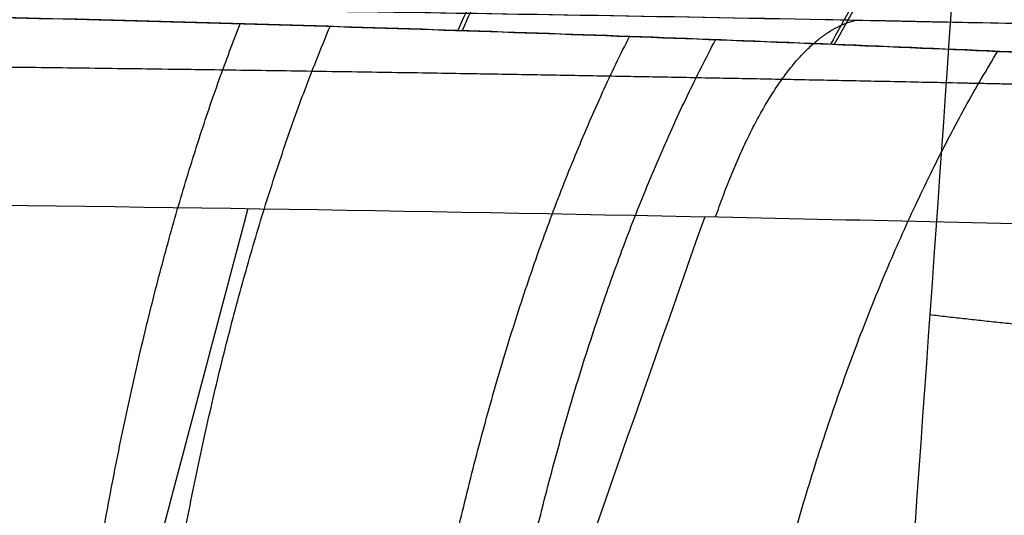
# Model space of a CAD drawing. Header units: millimetres. Extents: x -605 to 605, y -150 to 0.
# Tile 23 of 40: x 7.39 to 13.6, y -106.66 to -103.54. Entities that reach past the tile are written whole.
import ezdxf

# ---------------------------------------------------------------- set-up
doc = ezdxf.new("R2010")
doc.units = ezdxf.units.MM
doc.header["$MEASUREMENT"] = 0
doc.layers.add('Default', color=7, linetype='Continuous', true_color=0x000000)

msp = doc.modelspace()

# ---------------------------------------------------------------- linework, layer by layer
at = {"layer": 'Default'}
for points, weights, degree in [([(19.73842410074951, -24.56422128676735, -255.400224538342), (18.04887884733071, -64.47839679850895, -258.8922624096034), (15.81138239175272, -98.45899700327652, -261.8651797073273), (13.12510068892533, -124.9999999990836, -264.187216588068)], [1, 0.9852266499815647, 0.9852266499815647, 1], 3), ([(7.502004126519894, -111.057912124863, -21.74212349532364), (7.607381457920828, -106.5455509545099, -21.70575888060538), (8.781217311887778, -103.5606626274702, -24.881665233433)], [1.000000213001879, 0.911453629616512, 1.000002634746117], 2), ([(7.987770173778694, -111.0767128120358, 21.5683918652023), (8.098146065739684, -106.5625094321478, 21.52751637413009), (9.347620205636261, -103.577531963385, 24.67721630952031)], [0.9999999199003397, 0.9113839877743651, 1.000000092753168], 2), ([(11.77796495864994, -104.7786709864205, 38.31070173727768), (12.16872168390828, -103.6520813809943, 39.52566331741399), (12.66351610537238, -103.5380772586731, 41.15053504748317)], [0.9999999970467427, 0.9466365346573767, 1.000000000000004], 2), ([(9.608089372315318, -111.1478823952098, -20.89700023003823), (9.732850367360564, -106.6263606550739, -20.83964537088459), (11.23446238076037, -103.6409833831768, -23.8885300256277)], [0.9999996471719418, 0.9111146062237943, 0.999999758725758], 2), ([(10.07490138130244, -111.1708095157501, 20.67598515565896), (10.20300566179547, -106.6468792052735, 20.61356303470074), (11.77714111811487, -103.6613547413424, 23.6293537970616)], [1.000000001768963, 0.9110270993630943, 1.000000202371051], 2), ([(11.60666058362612, -111.2536556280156, -19.85662181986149), (11.74300380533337, -106.7210125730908, -19.77693375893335), (13.55469710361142, -103.7349564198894, -22.67020677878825)], [0.9999996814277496, 0.9107110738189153, 0.9999997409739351], 2), ([(13.48929433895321, -111.3714294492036, -18.62898113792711), (13.62895877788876, -106.826070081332, -18.52784508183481), (15.73159406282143, -103.8391399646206, -21.23841693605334)], [1.000000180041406, 0.9102575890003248, 0.9999998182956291], 2), ([(14.90087804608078, -105.5707736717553, -262.4873795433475), (13.98459709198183, -105.49552590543, -262.4807961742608), (13.12825052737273, -105.3966956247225, -262.8004514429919)], [1.000000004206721, 0.9835096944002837, 0.9999964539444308], 2)]:
    msp.add_rational_spline(points, weights, degree=degree, dxfattribs=at)
for points, weights, knots in [([(12.34569233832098, -124.9999742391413, -264.2478640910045), (12.90624436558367, -119.0523492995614, -263.7340838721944), (13.45982117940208, -112.5534974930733, -263.172839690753), (14.55627880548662, -98.20474587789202, -261.9341925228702), (15.09852717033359, -90.31520404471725, -261.2533818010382), (16.13905757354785, -73.32038094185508, -259.7876595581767), (16.63745102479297, -64.20826588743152, -259.0021598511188), (17.56023637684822, -45.08976141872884, -257.3552284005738), (17.98636788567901, -35.10812117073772, -256.4959004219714), (18.37558429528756, -24.63765394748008, -255.5952670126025)], [0.9939580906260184, 0.9933039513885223, 0.9925739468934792, 0.9909097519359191, 0.9899702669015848, 0.9878650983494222, 0.9866994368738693, 0.9841370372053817, 0.9827476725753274, 0.9812099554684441], [0.7348500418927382, 0.7348500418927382, 0.7348500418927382, 0.7348500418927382, 25.60914287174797, 25.60914287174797, 51.21828574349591, 51.21828574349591, 76.82742861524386, 76.82742861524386, 101.7131540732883, 101.7131540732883, 101.7131540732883, 101.7131540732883]), ([(29.3372625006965, -104.4874100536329, -29.5133335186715), (30.80887796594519, -104.5573773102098, -28.07570783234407), (32.15906587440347, -104.6268677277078, -26.54453092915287), (34.62145067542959, -104.7603849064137, -23.30222474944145), (35.73460558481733, -104.8244789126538, -21.58987010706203), (37.21963188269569, -104.9132108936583, -18.88017116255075), (37.67953299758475, -104.9413017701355, -17.96056531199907), (38.52502567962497, -104.9937598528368, -16.10114961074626), (38.9115270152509, -105.0181806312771, -15.15974105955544), (39.96440837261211, -105.0855428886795, -12.29926428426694), (40.52406599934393, -105.1225346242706, -10.34611269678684), (41.04279537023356, -105.1571778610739, -7.844185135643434), (41.13746727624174, -105.1635261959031, -7.34072851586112), (41.30830997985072, -105.1750155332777, -6.327742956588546), (41.38441363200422, -105.1801524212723, -5.818268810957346), (41.58307435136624, -105.1935921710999, -4.293486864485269), (41.67688268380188, -105.1999746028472, -3.277458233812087), (41.84484824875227, -105.2114130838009, -0.2316344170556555), (41.80625656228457, -105.2087644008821, 1.796880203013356), (41.52218713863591, -105.1894705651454, 4.836679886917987), (41.38965805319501, -105.1804856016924, 5.849506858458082), (41.13249383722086, -105.163192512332, 7.368047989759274), (41.03689972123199, -105.1567826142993, 7.874593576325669), (40.82783105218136, -105.142823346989, 8.878883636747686), (40.71417293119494, -105.1352629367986, 9.377730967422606), (40.1009948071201, -105.0946761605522, 11.85566602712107), (39.46735343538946, -105.0532766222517, 13.78708434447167), (38.30614894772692, -104.9800852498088, 16.60640612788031), (37.88336465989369, -104.9538147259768, 17.53406352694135), (37.19552687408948, -104.9119115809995, 18.90574350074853), (36.95726252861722, -104.8975283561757, 19.3596776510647), (36.46235686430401, -104.8679688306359, 20.26114391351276), (36.20537434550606, -104.8527724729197, 20.709198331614), (34.88492355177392, -104.7755914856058, 22.91479643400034), (33.70853338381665, -104.709586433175, 24.58271597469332), (31.12328861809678, -104.5735705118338, 27.73143442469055), (29.71454538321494, -104.5035442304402, 29.21228967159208), (27.80327648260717, -104.4162888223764, 30.94256037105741), (27.41274455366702, -104.3988224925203, 31.28310662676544), (26.62214826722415, -104.364245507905, 31.94701479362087), (26.22171062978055, -104.3471152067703, 32.27078476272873), (25.00543111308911, -104.2963094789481, 33.2176772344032), (24.1744104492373, -104.2632133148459, 33.81655276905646), (21.62182504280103, -104.1669699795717, 35.51808988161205), (19.84140309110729, -104.1069212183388, 36.52540351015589), (17.05034149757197, -104.0259437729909, 37.84372474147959), (16.09756429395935, -104.0004175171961, 38.25172812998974), (14.16178317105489, -103.9531963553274, 38.99676420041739), (13.18371485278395, -103.9316146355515, 39.33208088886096), (10.2191351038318, -103.873359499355, 40.22841485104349), (8.202857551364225, -103.8431980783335, 40.6801009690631), (4.08908599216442, -103.8024996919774, 41.2861755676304), (2.031835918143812, -103.7923777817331, 41.43449201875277), (-2.076581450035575, -103.7925255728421, 41.43231412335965), (-4.127923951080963, -103.8027772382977, 41.28206529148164), (-6.690454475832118, -103.8282633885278, 40.90250037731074), (-7.203707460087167, -103.8339993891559, 40.81685072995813), (-8.223349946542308, -103.846666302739, 40.62704484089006), (-8.730274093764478, -103.8535995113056, 40.52285908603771), (-10.24101952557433, -103.8760632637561, 40.18371598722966), (-11.23500509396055, -103.8932864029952, 39.92185746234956), (-14.17873989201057, -103.9512292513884, 39.03017676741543), (-16.09088212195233, -103.9981987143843, 38.29509922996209), (-18.880657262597, -104.0789990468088, 36.98012587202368), (-19.79946430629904, -104.1077256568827, 36.5051285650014), (-21.60342106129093, -104.1680300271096, 35.48576037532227), (-22.48058829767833, -104.1993378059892, 34.94596905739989), (-25.04054674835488, -104.2958895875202, 33.23859230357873), (-26.65105373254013, -104.3637379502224, 31.98388719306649), (-28.92420990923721, -104.4674407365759, 29.92860335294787), (-29.65810004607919, -104.5023359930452, 29.21441302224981), (-31.07733022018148, -104.5722137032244, 27.72673402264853), (-31.76439330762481, -104.6072996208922, 26.95063218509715), (-33.72011927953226, -104.7101987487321, 24.56851457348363), (-34.89253714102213, -104.7760460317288, 22.90130272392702), (-36.98269042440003, -104.8982060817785, 19.41139061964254), (-37.90018094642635, -104.9545039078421, 17.58936244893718), (-39.07779059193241, -105.0287224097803, 14.73413059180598), (-39.43338093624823, -105.0515085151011, 13.77085326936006), (-40.06868724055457, -105.0926730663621, 11.83151776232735), (-40.34913641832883, -105.1110918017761, 10.85384427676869), (-41.08027056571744, -105.1594972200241, 7.897164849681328), (-41.42146526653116, -105.182632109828, 5.894700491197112), (-41.66147985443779, -105.1989306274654, 3.350856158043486), (-41.70011167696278, -105.2015587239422, 2.840069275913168), (-41.75830359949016, -105.2055215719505, 1.814337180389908), (-41.7777872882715, -105.2068511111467, 1.299880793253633), (-41.80722402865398, -105.2088610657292, -0.2368620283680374), (-41.78853257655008, -105.2075801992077, -1.25666974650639), (-41.61987973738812, -105.1960941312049, -4.302132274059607), (-41.35785189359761, -105.1782271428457, -6.315373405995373), (-40.7407652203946, -105.1370012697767, -9.305512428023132), (-40.4970331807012, -105.1208350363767, -10.29880889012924), (-40.07403141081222, -105.0930874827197, -11.78091468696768), (-39.92324710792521, -105.0832554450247, -12.27365430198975), (-39.60474817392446, -105.0626146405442, -13.24912523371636), (-39.4368409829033, -105.0517938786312, -13.73260067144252), (-38.55455862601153, -104.9953428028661, -16.12877745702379), (-37.71212212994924, -104.9426547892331, -17.97930494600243), (-36.24634709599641, -104.8550474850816, -20.65720522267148), (-35.72393510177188, -104.8244175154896, -21.533408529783), (-34.88857295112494, -104.7766634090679, -22.82287822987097), (-34.60155142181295, -104.7604481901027, -23.24845546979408), (-34.00996379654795, -104.7274738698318, -24.09120001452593), (-33.70508971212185, -104.710699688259, -24.50869469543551), (-32.14954897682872, -104.6263433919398, -26.5575745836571), (-30.79630345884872, -104.5567787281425, -28.08800204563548), (-29.3372666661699, -104.4874103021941, -29.51332889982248)], [0.9718855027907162, 0.9717087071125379, 0.9715319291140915, 0.9711907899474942, 0.9710260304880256, 0.9707969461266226, 0.9707242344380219, 0.9705881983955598, 0.9705247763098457, 0.970349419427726, 0.9702527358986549, 0.9701620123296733, 0.9701453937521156, 0.9701153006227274, 0.9701018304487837, 0.970066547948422, 0.9700498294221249, 0.9700198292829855, 0.970026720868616, 0.9700773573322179, 0.9701009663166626, 0.9701462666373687, 0.970163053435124, 0.970199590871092, 0.9702193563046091, 0.9703254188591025, 0.9704336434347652, 0.9706237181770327, 0.9706918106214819, 0.9708002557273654, 0.9708374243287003, 0.97091374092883, 0.9709529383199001, 0.9711517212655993, 0.971320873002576, 0.9716675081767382, 0.9718450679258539, 0.972065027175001, 0.9721089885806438, 0.9721959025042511, 0.9722389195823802, 0.97236632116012, 0.9724490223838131, 0.9726893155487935, 0.9728381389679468, 0.9730383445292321, 0.973101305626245, 0.9732175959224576, 0.9732705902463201, 0.9734136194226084, 0.97348732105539, 0.9735867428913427, 0.9736114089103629, 0.973611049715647, 0.973586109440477, 0.9735237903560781, 0.9735098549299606, 0.9734788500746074, 0.9734617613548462, 0.973406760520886, 0.9733646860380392, 0.9732224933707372, 0.9731069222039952, 0.9729072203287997, 0.9728360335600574, 0.9726863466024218, 0.9726084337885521, 0.9723675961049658, 0.9721974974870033, 0.9719360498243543, 0.9718478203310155, 0.971670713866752, 0.971581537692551, 0.9713192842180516, 0.9711505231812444, 0.970835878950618, 0.9706902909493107, 0.9704972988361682, 0.9704380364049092, 0.9703307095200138, 0.9702826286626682, 0.9701560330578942, 0.9700952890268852, 0.9700525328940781, 0.9700456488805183, 0.9700352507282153, 0.9700317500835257, 0.9700264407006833, 0.9700298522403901, 0.9700599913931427, 0.9701069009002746, 0.970214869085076, 0.9702570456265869, 0.9703296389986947, 0.970355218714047, 0.9704090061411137, 0.9704372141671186, 0.9705842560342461, 0.9707209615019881, 0.9709470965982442, 0.9710259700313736, 0.9711486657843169, 0.9711902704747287, 0.9712747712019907, 0.9713176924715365, 0.9715333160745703, 0.9717102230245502, 0.9718855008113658], [5.950566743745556e-12, 5.950566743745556e-12, 5.950566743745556e-12, 5.950566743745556e-12, 6.391681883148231, 6.391681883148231, 12.78336376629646, 12.78336376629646, 15.97920470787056, 15.97920470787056, 19.17504564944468, 19.17504564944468, 25.56672753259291, 25.56672753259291, 27.16464800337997, 27.16464800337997, 28.76256847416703, 28.76256847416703, 31.95840941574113, 31.95840941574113, 38.35009129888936, 38.35009129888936, 41.54593224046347, 41.54593224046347, 43.14385271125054, 43.14385271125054, 44.74177318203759, 44.74177318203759, 51.13345506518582, 51.13345506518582, 54.32929600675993, 54.32929600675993, 55.927216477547, 55.927216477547, 57.52513694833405, 57.52513694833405, 63.91681883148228, 63.91681883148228, 70.30850071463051, 70.30850071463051, 71.90642118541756, 71.90642118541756, 73.50434165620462, 73.50434165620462, 76.70018259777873, 76.70018259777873, 83.09186448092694, 83.09186448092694, 86.28770542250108, 86.28770542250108, 89.48354636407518, 89.48354636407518, 95.8752282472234, 95.8752282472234, 102.2669101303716, 102.2669101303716, 108.6585920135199, 108.6585920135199, 110.256512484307, 110.256512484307, 111.854432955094, 111.854432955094, 115.0502738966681, 115.0502738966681, 121.4419557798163, 121.4419557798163, 124.6377967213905, 124.6377967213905, 127.8336376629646, 127.8336376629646, 134.2253195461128, 134.2253195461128, 137.4211604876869, 137.4211604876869, 140.617001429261, 140.617001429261, 147.0086833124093, 147.0086833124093, 153.4003651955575, 153.4003651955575, 156.5962061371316, 156.5962061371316, 159.7920470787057, 159.7920470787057, 166.1837289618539, 166.1837289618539, 167.781649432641, 167.781649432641, 169.3795699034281, 169.3795699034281, 172.5754108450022, 172.5754108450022, 178.9670927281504, 178.9670927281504, 182.1629336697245, 182.1629336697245, 183.7608541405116, 183.7608541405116, 185.3587746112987, 185.3587746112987, 191.7504564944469, 191.7504564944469, 194.946297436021, 194.946297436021, 196.544217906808, 196.544217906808, 198.1421383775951, 198.1421383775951, 204.5338202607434, 204.5338202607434, 204.5338202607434, 204.5338202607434])]:
    msp.add_rational_spline(points, weights, degree=3, knots=knots, dxfattribs=at)
for points, knots in [([(17.11424930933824, -24.73832022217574, -256.1546111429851), (16.93775586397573, -30.05298134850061, -256.5894831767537), (16.75228116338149, -35.2365458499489, -257.0141239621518), (16.36456107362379, -45.32967336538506, -257.8421532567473), (16.16225969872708, -50.23924043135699, -258.2455686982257), (15.74250246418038, -59.77256236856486, -259.0300225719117), (15.52508309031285, -64.3962782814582, -259.4110437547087), (15.07758958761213, -73.35240761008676, -260.1497692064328), (14.84768663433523, -77.68483694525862, -260.5073973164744), (14.37707632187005, -86.05293413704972, -261.1987639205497), (14.1362624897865, -90.08869251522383, -261.5325584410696), (13.6454797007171, -97.86425828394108, -262.176246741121), (13.39562158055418, -101.6040774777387, -262.4860937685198), (12.88916613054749, -108.788461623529, -263.0815835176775), (12.63234353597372, -112.2331675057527, -263.3673274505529), (12.11254144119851, -118.8326820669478, -263.9153361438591), (11.84972529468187, -121.9875016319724, -264.1775367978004), (11.58528457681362, -125.0000000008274, -264.4279513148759)], [-0.075607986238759, -0.075607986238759, -0.075607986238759, -0.075607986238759, -0.0630120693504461, -0.0630120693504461, -0.05041615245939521, -0.05041615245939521, -0.03782023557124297, -0.03782023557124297, -0.02522431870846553, -0.02522431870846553, -0.01262840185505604, -0.01262840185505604, -3.248498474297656e-05, -3.248498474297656e-05, 0.01256343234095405, 0.01256343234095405, 0.02515935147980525, 0.02515935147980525, 0.02515935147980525, 0.02515935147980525]), ([(-30.49386013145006, -104.1408972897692, -30.67701370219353), (-32.01947186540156, -104.2140681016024, -29.19422379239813), (-33.42805825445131, -104.2871839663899, -27.60753397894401), (-36.01304727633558, -104.4287161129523, -24.22109729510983), (-37.17960152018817, -104.4966179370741, -22.43167110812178), (-39.23827452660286, -104.6209153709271, -18.6905921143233), (-40.1238090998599, -104.6768826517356, -16.75168321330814), (-41.60478412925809, -104.7724867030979, -12.73733514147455), (-42.19435411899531, -104.8117407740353, -10.67445239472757), (-43.05820542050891, -104.8698472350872, -6.473772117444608), (-43.33039125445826, -104.8885096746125, -4.350140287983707), (-43.49739730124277, -104.8999413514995, -1.133543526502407), (-43.51240199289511, -104.9009738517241, -0.06288344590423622), (-43.46144010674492, -104.8974724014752, 2.084110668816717), (-43.39552487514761, -104.8929520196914, 3.152755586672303), (-43.07611786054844, -104.8711425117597, 6.357075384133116), (-42.70366084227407, -104.8457635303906, 8.464990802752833), (-42.03950626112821, -104.8015614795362, 11.06335493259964), (-41.89720307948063, -104.7921301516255, 11.57940359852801), (-41.59293558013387, -104.7720829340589, 12.60666820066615), (-41.43124793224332, -104.7614848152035, 13.1169710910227), (-41.08869028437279, -104.7391681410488, 14.13166206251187), (-40.90810637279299, -104.7274705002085, 14.63514634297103), (-40.52777934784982, -104.703012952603, 15.63581952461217), (-40.32838009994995, -104.6902745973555, 16.13212644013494), (-39.70283718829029, -104.6506148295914, 17.60882367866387), (-39.25087717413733, -104.6223518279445, 18.57366992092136), (-38.51756553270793, -104.5774359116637, 19.99743824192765), (-38.26481061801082, -104.5620989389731, 20.46638700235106), (-37.74125831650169, -104.5306704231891, 21.39583847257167), (-37.47090205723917, -104.5146052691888, 21.85552602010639), (-36.63443722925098, -104.4654672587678, 23.2193020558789), (-36.04528908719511, -104.4315956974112, 24.10437666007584), (-34.7988518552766, -104.3619396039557, 25.83346359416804), (-34.14596614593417, -104.3263941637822, 26.67159977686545), (-33.11699349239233, -104.2721457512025, 27.89631694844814), (-32.7659796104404, -104.2539276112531, 28.29862087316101), (-32.22816494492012, -104.2264799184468, 28.89257688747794), (-32.0471703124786, -104.2173190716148, 29.08879647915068), (-31.68199837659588, -104.198998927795, 29.47738777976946), (-31.49789875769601, -104.1898441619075, 29.66967540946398), (-30.94109706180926, -104.1624070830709, 30.24058869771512), (-30.56351962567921, -104.144130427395, 30.61375125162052), (-29.79426577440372, -104.1076215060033, 31.34643473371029), (-29.40324276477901, -104.0894202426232, 31.70533694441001), (-28.21074233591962, -104.0350566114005, 32.76033151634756), (-27.39304229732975, -103.9992768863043, 33.43207147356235), (-26.12776838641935, -103.9465502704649, 34.3958541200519), (-25.70107854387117, -103.9291939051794, 34.70867840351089), (-24.83543760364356, -103.894885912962, 35.31932243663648), (-24.39720476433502, -103.8779626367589, 35.61662954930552), (-23.06532428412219, -103.8279436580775, 36.48524549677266), (-22.15916241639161, -103.7957790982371, 37.03017778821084), (-20.76812927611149, -103.7495216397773, 37.79919988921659), (-20.30070262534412, -103.7344849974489, 38.04662543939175), (-19.35649280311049, -103.7051742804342, 38.52467268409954), (-18.88048667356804, -103.6909247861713, 38.75489538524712), (-16.48088580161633, -103.6218292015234, 39.86229632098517), (-14.50705866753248, -103.5736848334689, 40.60519796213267), (-11.46752057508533, -103.5144032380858, 41.50507602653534), (-10.44746752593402, -103.4969222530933, 41.76730316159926), (-8.385283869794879, -103.4665863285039, 42.21933184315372), (-7.355832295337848, -103.4539084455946, 42.40651716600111), (-4.22331501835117, -103.4230269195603, 42.86066259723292), (-2.124284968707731, -103.412554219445, 43.01225214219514), (2.098120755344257, -103.4124441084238, 43.01360726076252), (4.200361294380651, -103.4228369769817, 42.86293776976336), (8.382720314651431, -103.4638966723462, 42.25867640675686), (10.44201681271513, -103.4943573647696, 41.80808560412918), (12.97563845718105, -103.5437140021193, 41.05867381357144), (13.47955379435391, -103.5541326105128, 40.89968813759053), (14.48209134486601, -103.5760358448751, 40.56332727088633), (14.97989471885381, -103.5875021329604, 40.38623334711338), (16.46596574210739, -103.6234522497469, 39.82705598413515), (17.44043202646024, -103.6493338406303, 39.41949543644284), (18.88254378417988, -103.6908561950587, 38.75388637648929), (19.35871776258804, -103.7051085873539, 38.52357405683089), (20.30271315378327, -103.7344052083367, 38.04567012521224), (20.76975864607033, -103.7494254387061, 37.79847521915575), (22.15991201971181, -103.7956471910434, 37.02994761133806), (23.06551190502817, -103.827799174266, 36.48518876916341), (24.39698469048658, -103.8778066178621, 35.61673055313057), (24.83533048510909, -103.8947340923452, 35.31933536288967), (25.70162859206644, -103.9290709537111, 34.70815437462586), (26.12885081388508, -103.9464521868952, 34.39486861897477), (26.97266367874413, -103.9816186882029, 33.75202537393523), (27.38855790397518, -103.9993733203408, 33.42301704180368), (28.20872101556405, -104.0351807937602, 32.74932581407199), (28.61229199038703, -104.0532039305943, 32.40520039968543), (29.40763088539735, -104.0894673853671, 31.70138981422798), (29.7987404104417, -104.1076758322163, 31.34230823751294), (30.56777932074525, -104.1441758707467, 30.6097179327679), (30.94506470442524, -104.1624369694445, 30.23683380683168), (32.05839254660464, -104.2173037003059, 29.09507435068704), (32.77048203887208, -104.2537299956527, 28.30853001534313), (33.79763659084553, -104.3078847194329, 27.08631433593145), (34.13251006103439, -104.3258191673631, 26.67261437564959), (34.78692617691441, -104.3613726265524, 25.83276871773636), (35.10592045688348, -104.3789615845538, 25.40735289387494), (36.04094431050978, -104.4312106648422, 24.11080034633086), (36.63041245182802, -104.4650991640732, 23.22559524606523), (37.46736069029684, -104.5142643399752, 21.86156105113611), (37.73787344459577, -104.5303396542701, 21.40175421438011), (38.26196124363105, -104.5618078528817, 20.47148646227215), (38.51507692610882, -104.5771732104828, 20.00183734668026), (39.00426519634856, -104.6071434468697, 19.05211056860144), (39.23992812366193, -104.6217207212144, 18.57287041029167), (39.69352177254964, -104.6500132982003, 17.60502106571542), (39.91104476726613, -104.6637038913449, 17.11725735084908), (40.32822167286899, -104.6901513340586, 16.13261464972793), (40.52752321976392, -104.7028838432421, 15.63660644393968), (40.90747110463, -104.7273159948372, 14.63714458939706), (41.08779879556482, -104.7389953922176, 14.13457919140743), (41.60130499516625, -104.7724518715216, 12.61398339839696), (41.90449481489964, -104.7924844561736, 11.59029303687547), (42.43565219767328, -104.8278346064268, 9.514210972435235), (42.66151472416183, -104.843021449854, 8.46911107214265), (43.0351130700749, -104.8682767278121, 6.356835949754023), (43.18155793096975, -104.8782526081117, 5.297197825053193), (43.50145321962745, -104.9000993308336, 2.094265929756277), (43.55305708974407, -104.9036625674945, -0.04538811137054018), (43.38742643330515, -104.8923253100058, -3.260248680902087), (43.29205166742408, -104.8857982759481, -4.325910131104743), (43.02030500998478, -104.8673030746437, -6.454230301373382), (42.84487396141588, -104.8554028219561, -7.509290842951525), (42.19810643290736, -104.8119043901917, -10.65975863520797), (41.61197181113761, -104.772849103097, -12.71508348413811), (40.13132748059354, -104.6772507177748, -16.73428513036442), (39.24146697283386, -104.6209937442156, -18.68433755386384), (37.18085199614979, -104.4965613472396, -22.42983538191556), (36.01846711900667, -104.4288867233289, -24.21340600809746), (33.43116214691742, -104.2871988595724, -27.60404843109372), (32.02122580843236, -104.2140028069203, -29.19250100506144), (30.49385967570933, -104.1407449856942, -30.67700617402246)], [0, 0, 0, 0, 0.006413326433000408, 0.006413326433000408, 0.01284199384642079, 0.01284199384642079, 0.01928297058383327, 0.01928297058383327, 0.02573538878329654, 0.02573538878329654, 0.03220340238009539, 0.03220340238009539, 0.03543827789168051, 0.03543827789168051, 0.0386729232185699, 0.0386729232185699, 0.0451391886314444, 0.0451391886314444, 0.04675319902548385, 0.04675319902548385, 0.04836725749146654, 0.04836725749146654, 0.04998013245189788, 0.04998013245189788, 0.0515929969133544, 0.0515929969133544, 0.0548128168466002, 0.0548128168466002, 0.05641943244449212, 0.05641943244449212, 0.05802781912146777, 0.05802781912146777, 0.06124126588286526, 0.06124126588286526, 0.06445237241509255, 0.06445237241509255, 0.06606281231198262, 0.06606281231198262, 0.06686760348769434, 0.06686760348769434, 0.06767016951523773, 0.06767016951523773, 0.06927142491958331, 0.06927142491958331, 0.07087236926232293, 0.07087236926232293, 0.07407069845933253, 0.07407069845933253, 0.07566646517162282, 0.07566646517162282, 0.07726365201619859, 0.07726365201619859, 0.08045898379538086, 0.08045898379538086, 0.0820539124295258, 0.0820539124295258, 0.08364842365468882, 0.08364842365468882, 0.0900180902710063, 0.0900180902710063, 0.09319966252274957, 0.09319966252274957, 0.09637869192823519, 0.09637869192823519, 0.1027356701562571, 0.1027356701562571, 0.1090989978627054, 0.1090989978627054, 0.1154667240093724, 0.1154667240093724, 0.1170598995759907, 0.1170598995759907, 0.1186530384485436, 0.1186530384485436, 0.1218444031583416, 0.1218444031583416, 0.1234394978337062, 0.1234394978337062, 0.125033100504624, 0.125033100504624, 0.1282267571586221, 0.1282267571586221, 0.1298243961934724, 0.1298243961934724, 0.1314223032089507, 0.1314223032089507, 0.1330218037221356, 0.1330218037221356, 0.1346215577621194, 0.1346215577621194, 0.1362230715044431, 0.1362230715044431, 0.1378231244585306, 0.1378231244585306, 0.141030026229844, 0.141030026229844, 0.1426354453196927, 0.1426354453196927, 0.1442392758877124, 0.1442392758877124, 0.147453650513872, 0.147453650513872, 0.1490626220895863, 0.1490626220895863, 0.1506716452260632, 0.1506716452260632, 0.1522822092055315, 0.1522822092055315, 0.1538927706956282, 0.1538927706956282, 0.1555047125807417, 0.1555047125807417, 0.1571147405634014, 0.1571147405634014, 0.1603407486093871, 0.1603407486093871, 0.1635713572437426, 0.1635713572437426, 0.1668032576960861, 0.1668032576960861, 0.1732685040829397, 0.1732685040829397, 0.1765009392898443, 0.1765009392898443, 0.1797323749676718, 0.1797323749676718, 0.1861905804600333, 0.1861905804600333, 0.1926390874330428, 0.1926390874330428, 0.1990746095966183, 0.1990746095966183, 0.2054952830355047, 0.2054952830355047, 0.2054952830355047, 0.2054952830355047]), ([(-30.49386148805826, -104.1413471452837, -30.67703729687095), (-32.01385268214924, -104.2142286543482, -29.19970793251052), (-33.42484806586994, -104.2873878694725, -27.61229359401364), (-35.04770943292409, -104.3761731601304, -25.48560760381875), (-35.36579436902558, -104.393829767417, -25.05223931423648), (-35.98307776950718, -104.4285433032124, -24.1773604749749), (-36.28262894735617, -104.4456181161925, -23.73546574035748), (-37.15441748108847, -104.4959027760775, -22.39661169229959), (-37.69983882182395, -104.5281722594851, -21.48650652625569), (-39.23045020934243, -104.6204920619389, -18.70437262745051), (-40.11068987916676, -104.6760557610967, -16.78086980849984), (-41.03288216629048, -104.7356136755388, -14.28905324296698), (-41.20837884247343, -104.7470299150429, -13.78630015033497), (-41.54127836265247, -104.7688083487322, -12.77190908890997), (-41.69898279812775, -104.7791905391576, -12.25916962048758), (-42.14126840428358, -104.8084766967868, -10.71739810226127), (-42.39598867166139, -104.8255345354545, -9.684662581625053), (-43.0416427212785, -104.8690824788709, -6.572013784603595), (-43.31556052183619, -104.8879407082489, -4.477839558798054), (-43.49200037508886, -104.9000736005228, -1.307964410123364), (-43.51155659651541, -104.9014259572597, -0.246547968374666), (-43.48076054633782, -104.8993033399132, 1.352920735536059), (-43.46037659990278, -104.8978990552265, 1.888400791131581), (-43.39949885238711, -104.8937131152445, 2.95601825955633), (-43.3590845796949, -104.8909369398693, 3.487650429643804), (-43.10801548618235, -104.8737228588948, 6.135122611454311), (-42.75108360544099, -104.8492882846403, 8.21905254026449), (-41.98656185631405, -104.798189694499, 11.29501586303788), (-41.69334304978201, -104.778748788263, 12.31197350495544), (-41.02921763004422, -104.7353100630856, 14.32896813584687), (-40.65753258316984, -104.7112676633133, 15.33068523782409), (-39.42705660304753, -104.6329957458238, 18.29890298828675), (-38.46846790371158, -104.5736316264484, 20.19266438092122), (-36.28644635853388, -104.4449463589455, 23.81743726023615), (-35.06284423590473, -104.3756131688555, 25.54834442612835), (-33.0236008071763, -104.2673803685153, 28.01956329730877), (-32.3072012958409, -104.2304791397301, 28.82466425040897), (-30.82805193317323, -104.1570251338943, 30.36727564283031), (-30.06333437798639, -104.1203555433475, 31.10765996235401), (-27.69523457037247, -104.0114106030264, 33.23791367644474), (-26.01839104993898, -103.9401906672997, 34.5374816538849), (-23.35495922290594, -103.8389215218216, 36.304854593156), (-22.44238615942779, -103.8060892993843, 36.86356513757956), (-20.56622786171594, -103.7428715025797, 37.91835446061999), (-19.6109628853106, -103.712770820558, 38.40967902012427), (-16.71033690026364, -103.6281015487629, 39.76996941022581), (-14.72377663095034, -103.5789355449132, 40.52967935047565), (-11.66568537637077, -103.5182835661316, 41.45130378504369), (-10.6331839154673, -103.5002569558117, 41.72192082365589), (-9.064481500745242, -103.4767562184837, 42.07228856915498), (-8.538279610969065, -103.4695070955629, 42.17988483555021), (-7.479046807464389, -103.4562499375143, 42.37606056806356), (-6.946078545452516, -103.4502482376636, 42.46454786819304), (-4.286001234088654, -103.4235954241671, 42.85656200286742), (-2.155699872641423, -103.4128684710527, 43.01182201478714), (2.1092484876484, -103.4127138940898, 43.01407146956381), (4.245061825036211, -103.4232981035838, 42.86090042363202), (8.516476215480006, -103.4658716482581, 42.23479002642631), (10.61047784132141, -103.4974280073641, 41.76811789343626), (13.69003523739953, -103.5584018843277, 40.84174362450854), (14.70628409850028, -103.5809974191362, 40.49511551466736), (16.71787672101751, -103.6304459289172, 39.72482812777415), (17.70816364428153, -103.6571823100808, 39.30292578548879), (20.60943762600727, -103.7420155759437, 37.93950019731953), (22.46138694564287, -103.8049705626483, 36.89713945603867), (25.11738666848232, -103.9059222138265, 35.13566107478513), (25.98238350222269, -103.940653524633, 34.51548615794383), (27.24872442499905, -103.9939877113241, 33.53462524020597), (27.66564735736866, -104.0119711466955, 33.19924119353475), (28.48896292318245, -104.0482800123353, 32.51136669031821), (28.89573657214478, -104.0666254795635, 32.15846149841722), (30.88646718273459, -104.1582747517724, 30.36540707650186), (32.35482273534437, -104.2318867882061, 28.82993049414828), (35.05080931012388, -104.3749720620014, 25.56301952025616), (36.27842330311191, -104.4444633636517, 23.83157204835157), (37.65715955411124, -104.5257823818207, 21.54032785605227), (37.92548529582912, -104.5417938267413, 21.07487950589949), (38.44225525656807, -104.5729412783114, 20.13837593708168), (38.69111993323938, -104.5881024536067, 19.66666253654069), (39.40954394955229, -104.6322717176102, 18.24127712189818), (39.85109828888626, -104.6599633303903, 17.27741976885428), (41.06485181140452, -104.7371837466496, 14.34549110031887), (41.72706111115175, -104.7808565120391, 12.33739731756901), (42.3682760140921, -104.8237052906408, 9.759336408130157), (42.48713789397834, -104.8316877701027, 9.240307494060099), (42.70579443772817, -104.8464272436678, 8.195303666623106), (42.80576531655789, -104.8531950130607, 7.668263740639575), (43.0747395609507, -104.871456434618, 6.088063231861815), (43.21337293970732, -104.8809453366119, 5.034036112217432), (43.51053544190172, -104.9013233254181, 1.870311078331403), (43.5509158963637, -104.9041228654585, -0.2410223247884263), (43.37519239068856, -104.892039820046, -3.411330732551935), (43.27706926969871, -104.8852987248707, -4.468653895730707), (43.06926484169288, -104.8711054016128, -6.055491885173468), (42.98965720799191, -104.8656802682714, -6.585706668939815), (42.81096552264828, -104.8535472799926, -7.639843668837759), (42.71195658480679, -104.8468442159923, -8.16368211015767), (42.16944238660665, -104.8102656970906, -10.76701000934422), (41.58409204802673, -104.7712070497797, -12.79909474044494), (40.48385098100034, -104.7001536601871, -15.77302690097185), (40.07989862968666, -104.6743908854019, -16.75191528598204), (39.19662370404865, -104.6190802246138, -18.68453940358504), (38.71620807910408, -104.5894660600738, -19.64024549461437), (37.16537827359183, -104.4959547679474, -22.45562294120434), (36.00362108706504, -104.4284624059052, -24.23345785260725), (33.43455793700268, -104.2879266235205, -27.59904564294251), (32.0271517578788, -104.2148668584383, -29.18677206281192), (30.49386149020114, -104.1413471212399, -30.67703775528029)], [0, 0, 0, 0, 0.006421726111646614, 0.006421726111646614, 0.008027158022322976, 0.008027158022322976, 0.009632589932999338, 0.009632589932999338, 0.01284345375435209, 0.01284345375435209, 0.01926518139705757, 0.01926518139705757, 0.02087061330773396, 0.02087061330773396, 0.02247604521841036, 0.02247604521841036, 0.02568690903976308, 0.02568690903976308, 0.03210863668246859, 0.03210863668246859, 0.03531950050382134, 0.03531950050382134, 0.03692493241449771, 0.03692493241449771, 0.03853036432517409, 0.03853036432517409, 0.0449520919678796, 0.0449520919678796, 0.04816295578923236, 0.04816295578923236, 0.05137381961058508, 0.05137381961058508, 0.05779554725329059, 0.05779554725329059, 0.0642172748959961, 0.0642172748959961, 0.06742813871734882, 0.06742813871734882, 0.07063900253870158, 0.07063900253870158, 0.07706073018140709, 0.07706073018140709, 0.08027159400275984, 0.08027159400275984, 0.0834824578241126, 0.0834824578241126, 0.08990418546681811, 0.08990418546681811, 0.09311504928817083, 0.09311504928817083, 0.09472048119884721, 0.09472048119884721, 0.09632591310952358, 0.09632591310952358, 0.1027476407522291, 0.1027476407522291, 0.1091693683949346, 0.1091693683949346, 0.1155910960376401, 0.1155910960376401, 0.1188019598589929, 0.1188019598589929, 0.1220128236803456, 0.1220128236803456, 0.1284345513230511, 0.1284345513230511, 0.1316454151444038, 0.1316454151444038, 0.1332508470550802, 0.1332508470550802, 0.1348562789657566, 0.1348562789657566, 0.1412780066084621, 0.1412780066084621, 0.1476997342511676, 0.1476997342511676, 0.149305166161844, 0.149305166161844, 0.1509105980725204, 0.1509105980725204, 0.1541214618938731, 0.1541214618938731, 0.1605431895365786, 0.1605431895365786, 0.162148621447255, 0.162148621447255, 0.1637540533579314, 0.1637540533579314, 0.1669649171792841, 0.1669649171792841, 0.1733866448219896, 0.1733866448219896, 0.1765975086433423, 0.1765975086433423, 0.1782029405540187, 0.1782029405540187, 0.1798083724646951, 0.1798083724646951, 0.1862301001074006, 0.1862301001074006, 0.1894409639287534, 0.1894409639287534, 0.1926518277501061, 0.1926518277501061, 0.1990735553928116, 0.1990735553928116, 0.2054952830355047, 0.2054952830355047, 0.2054952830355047, 0.2054952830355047]), ([(0.02841803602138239, -103.4347981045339, -26.36572170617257), (0.8778242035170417, -103.4348775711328, -26.36481871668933), (1.724632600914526, -103.4383422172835, -26.32369127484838), (3.413045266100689, -103.452499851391, -26.16065668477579), (4.25469232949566, -103.4631821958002, -26.03872746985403), (5.513026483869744, -103.4841555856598, -25.79441164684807), (5.932774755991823, -103.4919777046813, -25.70243752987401), (6.76642379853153, -103.5092000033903, -25.49856451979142), (7.179427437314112, -103.5185772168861, -25.38693888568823), (8.40484415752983, -103.5489451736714, -25.023903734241), (9.206186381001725, -103.5722189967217, -24.74390972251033), (10.77703638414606, -103.6235024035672, -24.11017794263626), (11.546752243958, -103.6516494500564, -23.75620697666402), (12.67684467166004, -103.6970625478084, -23.16951651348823), (13.04971184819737, -103.712745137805, -22.96449638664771), (13.78715547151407, -103.745085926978, -22.53555168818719), (14.15253541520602, -103.7617849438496, -22.31108714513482), (15.23077277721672, -103.8129461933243, -21.61220642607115), (15.92128025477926, -103.8482034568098, -21.11542685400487), (16.91597115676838, -103.9021458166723, -20.32536290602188), (17.24064801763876, -103.9203447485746, -20.05448274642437), (17.8764536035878, -103.9568366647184, -19.49791668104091), (18.18756824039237, -103.9751411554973, -19.21221025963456), (19.10035214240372, -104.0302929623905, -18.33260978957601), (19.68148595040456, -104.0670994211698, -17.71684874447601), (20.51178694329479, -104.1220279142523, -16.74653532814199), (20.7821140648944, -104.1403290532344, -16.41468311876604), (21.30557969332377, -104.1764255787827, -15.73912646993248), (21.5580589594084, -104.1941699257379, -15.39635233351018), (22.28853666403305, -104.246257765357, -14.35322001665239), (22.73901210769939, -104.2795198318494, -13.63867155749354), (23.56922958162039, -104.3423628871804, -12.17052101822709), (23.94878401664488, -104.371932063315, -11.4170885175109), (24.63550003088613, -104.426475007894, -9.872670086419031), (24.94360140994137, -104.4513746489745, -9.079608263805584), (25.48232943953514, -104.4958080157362, -7.461167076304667), (25.71011938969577, -104.5150718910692, -6.644881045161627), (25.99154695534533, -104.5389181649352, -5.411384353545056), (26.07522738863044, -104.5461003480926, -4.998603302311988), (26.22268552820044, -104.5587140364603, -4.1698733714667), (26.28644926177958, -104.564141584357, -3.753919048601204), (26.44747683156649, -104.5779930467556, -2.501234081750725), (26.51476621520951, -104.5838823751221, -1.660217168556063), (26.5542813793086, -104.5872753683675, -0.3876183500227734), (26.55718772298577, -104.5874889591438, 0.03984798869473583), (26.54204596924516, -104.5861023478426, 0.8930883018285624), (26.52406353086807, -104.5845087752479, 1.318129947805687), (26.43941390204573, -104.5771814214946, 2.587298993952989), (26.34212814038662, -104.5689078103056, 3.426002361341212), (26.06789011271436, -104.5453985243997, 5.08915671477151), (25.89092663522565, -104.5301338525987, 5.913776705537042), (25.5648260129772, -104.5027361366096, 7.139482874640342), (25.44623000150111, -104.4928671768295, 7.545707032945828), (25.18795930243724, -104.4715580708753, 8.355747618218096), (25.0482576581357, -104.4601179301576, 8.759553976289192), (24.6006987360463, -104.4237458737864, 9.958533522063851), (24.26538322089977, -104.3968413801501, 10.73803791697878), (23.70942985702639, -104.3534329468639, 11.87679128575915), (23.51518378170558, -104.3384799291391, 12.25133319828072), (23.1092046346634, -104.3075484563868, 12.99040621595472), (22.89744907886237, -104.2915633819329, 13.35499882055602), (22.23554655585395, -104.2424666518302, 14.43374269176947), (21.75908776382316, -104.207950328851, 15.13318473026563), (20.99011736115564, -104.154524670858, 16.15170440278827), (20.72445506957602, -104.1364339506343, 16.48637775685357), (20.176455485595, -104.0998741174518, 17.14327088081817), (19.8956774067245, -104.0815100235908, 17.46367276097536), (19.03312674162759, -104.0262128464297, 18.40163721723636), (18.43091814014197, -103.9892234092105, 18.99617797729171), (17.17318258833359, -103.9160229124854, 20.12477668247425), (16.51766583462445, -103.8798085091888, 20.65881535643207), (15.15282299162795, -103.8091439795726, 21.66585220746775), (14.44228598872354, -103.7745251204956, 22.13976134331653), (12.97128555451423, -103.7086193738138, 23.02035188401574), (12.22054510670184, -103.6777767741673, 23.42142719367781), (11.07111143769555, -103.6347743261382, 23.96734418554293), (10.68406666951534, -103.6210670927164, 24.13989220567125), (9.902667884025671, -103.594794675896, 24.46630041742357), (9.508231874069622, -103.5822264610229, 24.62021388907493), (8.313449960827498, -103.5466564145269, 25.05372617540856), (7.501855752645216, -103.5256016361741, 25.30533432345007), (6.261459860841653, -103.4985623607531, 25.6253653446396), (5.843267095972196, -103.4902527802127, 25.72267226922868), (5.002657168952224, -103.4752879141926, 25.89699453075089), (4.581591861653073, -103.4686590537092, 25.97372881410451), (3.317664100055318, -103.4514834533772, 26.17291678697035), (2.473109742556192, -103.4436338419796, 26.2645864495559), (1.626864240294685, -103.4391461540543, 26.31619365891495)], [0.08310768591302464, 0.08310768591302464, 0.08310768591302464, 0.08310768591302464, 0.08565490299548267, 0.08565490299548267, 0.08820212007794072, 0.08820212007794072, 0.08947572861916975, 0.08947572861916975, 0.09074933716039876, 0.09074933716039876, 0.0932965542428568, 0.0932965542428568, 0.09584377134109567, 0.09584377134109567, 0.09711737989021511, 0.09711737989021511, 0.09839098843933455, 0.09839098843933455, 0.1009382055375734, 0.1009382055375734, 0.1022118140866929, 0.1022118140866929, 0.1034854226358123, 0.1034854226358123, 0.1060326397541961, 0.1060326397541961, 0.107306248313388, 0.107306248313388, 0.10857985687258, 0.10857985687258, 0.1111270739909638, 0.1111270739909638, 0.1136742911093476, 0.1136742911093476, 0.1162199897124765, 0.1162199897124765, 0.1187656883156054, 0.1187656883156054, 0.1200385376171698, 0.1200385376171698, 0.1213113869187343, 0.1213113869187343, 0.1238570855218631, 0.1238570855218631, 0.1251314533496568, 0.1251314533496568, 0.1264058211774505, 0.1264058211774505, 0.1289545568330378, 0.1289545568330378, 0.1315032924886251, 0.1315032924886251, 0.1327776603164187, 0.1327776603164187, 0.1340520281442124, 0.1340520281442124, 0.136599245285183, 0.136599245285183, 0.1378728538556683, 0.1378728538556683, 0.1391464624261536, 0.1391464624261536, 0.1416936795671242, 0.1416936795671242, 0.1429672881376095, 0.1429672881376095, 0.1442408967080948, 0.1442408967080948, 0.1467881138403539, 0.1467881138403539, 0.149335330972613, 0.149335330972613, 0.1518825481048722, 0.1518825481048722, 0.1544297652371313, 0.1544297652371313, 0.1557033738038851, 0.1557033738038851, 0.1569769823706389, 0.1569769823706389, 0.1595241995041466, 0.1595241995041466, 0.1607978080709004, 0.1607978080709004, 0.1620714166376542, 0.1620714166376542, 0.1646186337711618, 0.1646186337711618, 0.1646186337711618, 0.1646186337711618]), ([(-4.377322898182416e-06, -104.6583661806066, 40.05905665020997), (1.983879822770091, -104.6583676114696, 40.05905953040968), (3.970593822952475, -104.6686127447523, 39.91412915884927), (7.94228635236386, -104.7096320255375, 39.32436844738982), (9.888442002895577, -104.7399825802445, 38.8854843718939), (12.7499973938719, -104.7985732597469, 38.01502171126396), (13.69384228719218, -104.8202679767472, 37.6895209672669), (15.56155263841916, -104.8677293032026, 36.96652275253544), (16.48061044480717, -104.8933788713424, 36.57072538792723), (19.17243087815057, -104.9747371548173, 35.29219200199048), (20.8888486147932, -105.035009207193, 34.31585382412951), (23.349629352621, -105.13163635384, 32.66676346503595), (24.15040385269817, -105.1648470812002, 32.08662006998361), (25.32230559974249, -105.2158229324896, 31.16946198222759), (25.70810174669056, -105.2330078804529, 30.85589109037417), (26.46968619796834, -105.2676926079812, 30.21297985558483), (26.84577805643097, -105.2852106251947, 29.88329816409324), (28.68594628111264, -105.372717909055, 28.20863245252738), (30.04201585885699, -105.4429184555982, 26.7757075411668), (32.52957814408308, -105.5791959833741, 23.73022208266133), (33.66097852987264, -105.6453466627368, 22.11764081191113), (34.93064132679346, -105.7226265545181, 19.98575975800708), (35.17766200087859, -105.7378430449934, 19.55280398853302), (35.6533508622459, -105.7674416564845, 18.68176124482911), (35.88230580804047, -105.7818401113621, 18.24325144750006), (36.54325130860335, -105.8237871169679, 16.91821146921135), (36.94957341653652, -105.8500988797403, 16.02187597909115), (38.06462827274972, -105.9232690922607, 13.3002318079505), (38.67331949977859, -105.9647489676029, 11.43472651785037), (39.26196598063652, -106.0053244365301, 9.0426060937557), (39.37104955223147, -106.0128823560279, 8.561119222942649), (39.57168124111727, -106.0268390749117, 7.591786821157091), (39.66341024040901, -106.0332492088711, 7.102862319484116), (39.91010223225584, -106.0505394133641, 5.637416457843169), (40.03720145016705, -106.0595158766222, 4.659988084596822), (40.30946437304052, -106.078773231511, 1.726791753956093), (40.34615705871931, -106.0814101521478, -0.230813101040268), (40.18435959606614, -106.0699174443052, -3.169632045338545), (40.09408524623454, -106.0635210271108, -4.150186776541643), (39.90302592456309, -106.050059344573, -5.621599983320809), (39.82980920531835, -106.0449493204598, -6.113223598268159), (39.66556280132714, -106.0334391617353, -7.090754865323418), (39.57458282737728, -106.0270469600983, -7.576655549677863), (39.07600159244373, -105.9923562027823, -9.99088452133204), (38.53827655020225, -105.9553339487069, -11.87550229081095), (37.52641197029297, -105.8878972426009, -14.63668146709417), (37.15500515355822, -105.8634549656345, -15.5453626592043), (36.34231220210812, -105.8109352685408, -17.34073247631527), (35.90024648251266, -105.7828119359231, -18.22871409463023), (34.471887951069, -105.693924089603, -20.84701961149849), (33.40053428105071, -105.6296827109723, -22.50258172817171), (31.03049950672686, -105.4958717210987, -25.63750158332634), (29.72988526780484, -105.4261773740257, -27.11915669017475), (28.3125158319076, -105.3560224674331, -28.51003043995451)], [-0.09908394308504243, -0.09908394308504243, -0.09908394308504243, -0.09908394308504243, -0.09310057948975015, -0.09310057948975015, -0.08711721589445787, -0.08711721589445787, -0.08412553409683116, -0.08412553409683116, -0.08113385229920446, -0.08113385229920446, -0.07515048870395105, -0.07515048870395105, -0.07215880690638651, -0.07215880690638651, -0.07066296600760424, -0.07066296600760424, -0.06916712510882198, -0.06916712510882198, -0.06318376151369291, -0.06318376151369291, -0.05720039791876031, -0.05720039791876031, -0.05570455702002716, -0.05570455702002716, -0.05420871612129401, -0.05420871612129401, -0.05121703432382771, -0.05121703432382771, -0.04523367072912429, -0.04523367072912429, -0.04373782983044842, -0.04373782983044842, -0.04224198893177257, -0.04224198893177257, -0.03925030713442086, -0.03925030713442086, -0.03326694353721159, -0.03326694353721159, -0.03027526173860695, -0.03027526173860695, -0.02877942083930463, -0.02877942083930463, -0.02728357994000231, -0.02728357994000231, -0.02130186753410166, -0.02130186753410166, -0.01831101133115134, -0.01831101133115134, -0.01532015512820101, -0.01532015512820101, -0.009335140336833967, -0.009335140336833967, -0.003350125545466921, -0.003350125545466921, -0.003350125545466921, -0.003350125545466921])]:
    msp.add_open_spline(points, degree=3, knots=knots, dxfattribs=at)
for points, degree in [([(13.50461391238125, -96.22743143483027, 32.04448941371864), (11.82862776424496, -99.91533070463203, 28.20295026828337), (10.15264161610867, -103.6032299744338, 24.36141112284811)], 2), ([(13.54071457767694, -96.22826505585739, -32.02985456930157), (11.86025168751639, -99.91617015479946, -28.19007903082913), (10.17978879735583, -103.6040752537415, -24.35030349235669)], 2), ([(16.62614661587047, -96.31872333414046, 30.58872114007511), (14.56399845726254, -100.0043828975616, 26.92404442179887), (12.50185029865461, -103.6900424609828, 23.25936770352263)], 2), ([(16.65784469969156, -96.31970407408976, -30.5720542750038), (14.59175098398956, -100.0053936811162, -26.90935093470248), (12.52565726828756, -103.6910832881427, -23.24664759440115)], 2), ([(8.82915305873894, -104.7258637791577, 39.08630317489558), (8.470831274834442, -106.0809093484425, 37.59650412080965), (8.112090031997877, -107.4359472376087, 36.10679806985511), (7.75267828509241, -108.7909719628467, 34.61723987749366)], 3), ([(11.70911689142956, -104.7772675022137, 38.33154305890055), (11.23433606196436, -106.1319810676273, 36.87188991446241), (10.75902112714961, -107.4866816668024, 35.41239691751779), (10.28285320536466, -108.8413600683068, 33.9531583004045)], 3)]:
    msp.add_open_spline(points, degree=degree, dxfattribs=at)

doc.saveas('drawing.dxf')
